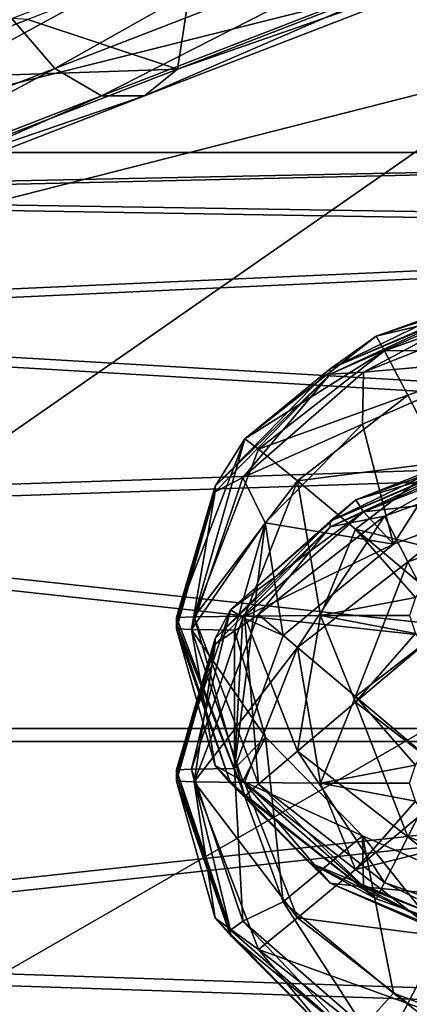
# Model space of a CAD drawing. Header units: metres. Extents: x -1004 to 0, y -808 to 0.
# Tile 24 of 142: x -783 to -769, y -157 to -123. Entities that reach past the tile are written whole.
import ezdxf

# ---------------------------------------------------------------- set-up
doc = ezdxf.new("R2010")
doc.units = ezdxf.units.M

msp = doc.modelspace()

# ---------------------------------------------------------------- linework, layer by layer
at = {"layer": 'top0123411'}
for points in [[(-787.024658, -763.271118, 90), (-994.037292, -10, 90), (-533.424561, -638.481384, 90)], [(-994.037292, -10, 90), (-526.238708, -632.856445, 90), (-533.424561, -638.481384, 90)], [(-10, -10, 90), (-502.018646, -625.846375, 90), (-994.037292, -10, 90)], [(-502.018646, -625.846375, 90), (-510.034576, -626.560547, 90), (-994.037292, -10, 90)], [(-994.037292, -10, 90), (-510.034576, -626.560547, 90), (-518.256042, -628.853394, 90)], [(-518.256042, -628.853394, 90), (-526.238708, -632.856445, 90), (-994.037292, -10, 90)], [(-742.780518, -72.276802, 118.761467), (-792.152649, -69.16246, 118.815826), (-933.835571, -166.467499, 117.117363)], [(-693.123474, -74.838211, 118.716751), (-742.780518, -72.276802, 118.761467), (-936.402649, -207.471207, 116.401634)], [(-936.402649, -207.471207, 116.401634), (-742.780518, -72.276802, 118.761467), (-933.835571, -166.467499, 117.117363)], [(-938.29071, -245.358398, 115.740311), (-646.118347, -76.727219, 118.683784), (-693.123474, -74.838211, 118.716751)], [(-938.29071, -245.358398, 115.740311), (-693.123474, -74.838211, 118.716751), (-936.402649, -207.471207, 116.401634)], [(-597.805054, -78.120209, 118.65947), (-646.118347, -76.727219, 118.683784), (-938.29071, -245.358398, 115.740311)], [(-939.738831, -283.879303, 115.067932), (-940.71405, -322.342346, 114.396553), (-597.805054, -78.120209, 118.65947)], [(-940.71405, -322.342346, 114.396553), (-513.875122, -606.131226, 109.443001), (-597.805054, -78.120209, 118.65947)], [(-939.738831, -283.879303, 115.067932), (-597.805054, -78.120209, 118.65947), (-938.29071, -245.358398, 115.740311)]]:
    msp.add_3dface(points, dxfattribs=at)
at = {"layer": 'top0123412'}
for points in [[(-502.018646, -55.05748, 2077.158447), (-932.125671, -108.299606, 2112.649414), (-918.452148, -133.331024, 2129.335449)], [(-918.452148, -133.331024, 2129.335449), (-901.793396, -155.042709, 2143.80835), (-502.018646, -55.05748, 2077.158447)], [(-901.793396, -155.042709, 2143.80835), (-820.791748, -194.333847, 2169.999756), (-502.018646, -55.05748, 2077.158447)], [(-502.018646, -55.05748, 2077.158447), (-820.791748, -194.333847, 2169.999756), (-502.018646, -194.333847, 2169.999756)], [(-914.9198, -137.676178, 2128.745361), (-928.7276, -113.098167, 2112.361572), (-502.018646, -57.672649, 2075.415039)], [(-502.018646, -57.672649, 2075.415039), (-898.363892, -158.604187, 2142.695801), (-914.9198, -137.676178, 2128.745361)], [(-820.791748, -195.279739, 2167.143799), (-898.363892, -158.604187, 2142.695801), (-502.018646, -57.672649, 2075.415039)], [(-502.018646, -195.279739, 2167.143799), (-820.791748, -195.279739, 2167.143799), (-502.018646, -57.672649, 2075.415039)]]:
    msp.add_3dface(points, dxfattribs=at)
at = {"layer": 'top0123413'}
for points in [[(-781.39093, -124.763351, 856.36554), (-782.871521, -123.047249, 855.227539), (-768.31427, -117.405441, 846.882874)], [(-767.054321, -119.207047, 848.147339), (-781.39093, -124.763351, 856.36554), (-768.31427, -117.405441, 846.882874)], [(-779.789063, -125.696411, 858.096313), (-781.39093, -124.763351, 856.36554), (-767.054321, -119.207047, 848.147339)], [(-765.787964, -120.270157, 850.070435), (-779.789063, -125.696411, 858.096313), (-767.054321, -119.207047, 848.147339)], [(-777.178223, -124.786034, 862.231995), (-763.978943, -119.67054, 854.665771), (-776.56842, -120.849403, 865.212036)], [(-763.978943, -119.67054, 854.665771), (-777.178223, -124.786034, 862.231995), (-764.708069, -120.432915, 852.359436)], [(-779.789063, -125.696411, 858.096313), (-765.787964, -120.270157, 850.070435), (-778.309753, -125.704376, 860.156311)], [(-778.309753, -125.704376, 860.156311), (-765.787964, -120.270157, 850.070435), (-764.708069, -120.432915, 852.359436)], [(-764.708069, -120.432915, 852.359436), (-777.178223, -124.786034, 862.231995), (-778.309753, -125.704376, 860.156311)], [(-782.322876, -123.079597, 869.78894), (-777.178223, -124.786034, 862.231995), (-776.56842, -120.849403, 865.212036)], [(-788.169189, -122.688255, 875.332092), (-787.631226, -125.136909, 874.948853), (-782.322876, -123.079597, 869.78894)], [(-781.39093, -124.763351, 856.36554), (-793.957153, -129.633484, 867.425537), (-782.871521, -123.047249, 855.227539)], [(-787.631226, -125.136909, 874.948853), (-777.178223, -124.786034, 862.231995), (-782.322876, -123.079597, 869.78894)], [(-792.061157, -130.45256, 868.8974), (-793.957153, -129.633484, 867.425537), (-781.39093, -124.763351, 856.36554)], [(-779.789063, -125.696411, 858.096313), (-792.061157, -130.45256, 868.8974), (-781.39093, -124.763351, 856.36554)], [(-788.747498, -129.269806, 872.414551), (-777.178223, -124.786034, 862.231995), (-787.631226, -125.136909, 874.948853)], [(-777.178223, -124.786034, 862.231995), (-788.747498, -129.269806, 872.414551), (-778.309753, -125.704376, 860.156311)], [(-792.061157, -130.45256, 868.8974), (-779.789063, -125.696411, 858.096313), (-790.23175, -130.324844, 870.649292)], [(-790.23175, -130.324844, 870.649292), (-779.789063, -125.696411, 858.096313), (-778.309753, -125.704376, 860.156311)], [(-778.309753, -125.704376, 860.156311), (-788.747498, -129.269806, 872.414551), (-790.23175, -130.324844, 870.649292)]]:
    msp.add_3dface(points, dxfattribs=at)
at = {"layer": 'top0123414'}
for points in [[(-765.385437, -132.173615, 1302.486084), (-765.224976, -132.732224, 1299.426636), (-770.355835, -133.950775, 1302.470581)], [(-765.385437, -132.173615, 1302.486084), (-770.355835, -133.950775, 1302.470581), (-765.520386, -132.349716, 1319.183105)], [(-765.520386, -132.349716, 1319.183105), (-770.355835, -133.950775, 1302.470581), (-771.931396, -135.070938, 1324.46167)], [(-771.931396, -135.070938, 1324.46167), (-767.71582, -133.018692, 1324.479492), (-765.520386, -132.349716, 1319.183105)], [(-766.24707, -132.613617, 1328.941284), (-771.931824, -135.263229, 1346.460815), (-766.24762, -132.76683, 1346.482544)], [(-771.931396, -135.070938, 1324.46167), (-771.931824, -135.263229, 1346.460815), (-766.24707, -132.613617, 1328.941284)], [(-766.24762, -132.76683, 1346.482544), (-771.931824, -135.263229, 1346.460815), (-770.786865, -135.184647, 1349.290161)], [(-767.71582, -133.018692, 1324.479492), (-771.931396, -135.070938, 1324.46167), (-766.24707, -132.613617, 1328.941284)], [(-765.674255, -133.179413, 1349.307617), (-766.24762, -132.76683, 1346.482544), (-770.786865, -135.184647, 1349.290161)], [(-765.224976, -132.732224, 1299.426636), (-770.074646, -134.460754, 1299.411499), (-770.355835, -133.950775, 1302.470581)], [(-765.224976, -132.732224, 1299.426636), (-764.851013, -134.405792, 1296.809448), (-770.074646, -134.460754, 1299.411499)], [(-765.674255, -133.179413, 1349.307617), (-770.786865, -135.184647, 1349.290161), (-765.737183, -134.746628, 1351.756958)], [(-770.355835, -133.950775, 1302.470581), (-770.074646, -134.460754, 1299.411499), (-774.862915, -137.475449, 1302.439819)], [(-770.355835, -133.950775, 1302.470581), (-774.862915, -137.475449, 1302.439819), (-771.931396, -135.070938, 1324.46167)], [(-770.074646, -134.460754, 1299.411499), (-774.39624, -137.835434, 1299.38208), (-774.862915, -137.475449, 1302.439819)], [(-770.074646, -134.460754, 1299.411499), (-769.274231, -135.979736, 1296.795776), (-774.39624, -137.835434, 1299.38208)], [(-764.851013, -134.405792, 1296.809448), (-769.274231, -135.979736, 1296.795776), (-770.074646, -134.460754, 1299.411499)], [(-769.274231, -135.979736, 1296.795776), (-764.851013, -134.405792, 1296.809448), (-768.075073, -138.274261, 1295.038574)], [(-765.737183, -134.746628, 1351.756958), (-770.82428, -136.974686, 1351.737549), (-769.761536, -141.090286, 1897.139404)], [(-765.737183, -134.746628, 1351.756958), (-770.786865, -135.184647, 1349.290161), (-770.82428, -136.974686, 1351.737549)], [(-765.132996, -139.356644, 1897.154541), (-765.737183, -134.746628, 1351.756958), (-769.761536, -141.090286, 1897.139404)], [(-771.931396, -135.070938, 1324.46167), (-775.882324, -139.104309, 1324.426392), (-771.931824, -135.263229, 1346.460815)], [(-771.931396, -135.070938, 1324.46167), (-774.862915, -137.475449, 1302.439819), (-775.882324, -139.104309, 1324.426392)], [(-770.786865, -135.184647, 1349.290161), (-774.930115, -138.811615, 1349.258423), (-770.82428, -136.974686, 1351.737549)], [(-770.786865, -135.184647, 1349.290161), (-771.931824, -135.263229, 1346.460815), (-774.930115, -138.811615, 1349.258423)], [(-775.882324, -139.104309, 1324.426392), (-775.882324, -139.296112, 1346.425537), (-771.931824, -135.263229, 1346.460815)], [(-771.931824, -135.263229, 1346.460815), (-775.882324, -139.296112, 1346.425537), (-774.930115, -138.811615, 1349.258423)], [(-769.274231, -135.979736, 1296.795776), (-773.062012, -138.925186, 1296.77002), (-774.39624, -137.835434, 1299.38208)], [(-769.274231, -135.979736, 1296.795776), (-768.075073, -138.274261, 1295.038574), (-773.062012, -138.925186, 1296.77002)], [(-770.82428, -136.974686, 1351.737549), (-774.930115, -138.811615, 1349.258423), (-774.162231, -140.362686, 1351.708008)], [(-769.761536, -141.090286, 1897.139404), (-770.82428, -136.974686, 1351.737549), (-774.162231, -140.362686, 1351.708008)], [(-776.60968, -143.587448, 1299.331665), (-777.21582, -143.614105, 1302.38623), (-774.862915, -137.475449, 1302.439819)], [(-774.862915, -137.475449, 1302.439819), (-777.21582, -143.614105, 1302.38623), (-775.882324, -139.104309, 1324.426392)], [(-774.862915, -137.475449, 1302.439819), (-774.39624, -137.835434, 1299.38208), (-776.60968, -143.587448, 1299.331665)], [(-765.520386, -137.585632, 1919.160278), (-771.051514, -139.568192, 1902.444336), (-771.931396, -140.30687, 1924.438721)], [(-771.931396, -140.30687, 1924.438721), (-767.71582, -138.254608, 1924.456665), (-765.520386, -137.585632, 1919.160278)], [(-765.832397, -137.513489, 1902.46228), (-765.674255, -137.981995, 1899.629517), (-771.051514, -139.568192, 1902.444336)], [(-765.832397, -137.513489, 1902.46228), (-771.051514, -139.568192, 1902.444336), (-765.520386, -137.585632, 1919.160278)], [(-774.39624, -137.835434, 1299.38208), (-773.062012, -138.925186, 1296.77002), (-776.60968, -143.587448, 1299.331665)], [(-766.24707, -137.849533, 1928.918457), (-771.931824, -140.499161, 1946.437988), (-766.24762, -138.002747, 1946.459717)], [(-771.931396, -140.30687, 1924.438721), (-771.931824, -140.499161, 1946.437988), (-766.24707, -137.849533, 1928.918457)], [(-767.71582, -138.254608, 1924.456665), (-771.931396, -140.30687, 1924.438721), (-766.24707, -137.849533, 1928.918457)], [(-773.062012, -138.925186, 1296.77002), (-768.075073, -138.274261, 1295.038574), (-771.06311, -140.57666, 1295.018433)], [(-766.24762, -138.002747, 1946.459717), (-771.931824, -140.499161, 1946.437988), (-770.074646, -140.133942, 1949.495728)], [(-768.075073, -138.274261, 1295.038574), (-767.494202, -141.465607, 1294.404663), (-771.06311, -140.57666, 1295.018433)], [(-765.674255, -137.981995, 1899.629517), (-770.786865, -139.987228, 1899.612061), (-771.051514, -139.568192, 1902.444336)], [(-765.674255, -137.981995, 1899.629517), (-765.132996, -139.356644, 1897.154541), (-770.786865, -139.987228, 1899.612061)], [(-765.224976, -138.405411, 1949.510742), (-766.24762, -138.002747, 1946.459717), (-770.074646, -140.133942, 1949.495728)], [(-769.274231, -141.698364, 1952.084595), (-765.224976, -138.405411, 1949.510742), (-770.074646, -140.133942, 1949.495728)], [(-769.274231, -141.698364, 1952.084595), (-764.851013, -140.124405, 1952.098267), (-765.224976, -138.405411, 1949.510742)], [(-774.930115, -138.811615, 1349.258423), (-776.699097, -144.022751, 1349.213013), (-774.162231, -140.362686, 1351.708008)], [(-774.930115, -138.811615, 1349.258423), (-775.882324, -139.296112, 1346.425537), (-776.699097, -144.022751, 1349.213013)], [(-776.60968, -143.587448, 1299.331665), (-773.062012, -138.925186, 1296.77002), (-774.872681, -143.564743, 1296.729614)], [(-773.062012, -138.925186, 1296.77002), (-772.270569, -143.549576, 1294.992676), (-774.872681, -143.564743, 1296.729614)], [(-772.270569, -143.549576, 1294.992676), (-773.062012, -138.925186, 1296.77002), (-771.06311, -140.57666, 1295.018433)], [(-775.882324, -139.104309, 1324.426392), (-777.21582, -143.806091, 1324.385376), (-775.882324, -139.296112, 1346.425537)], [(-775.882324, -139.104309, 1324.426392), (-777.21582, -143.614105, 1302.38623), (-777.21582, -143.806091, 1324.385376)], [(-777.21582, -143.806091, 1324.385376), (-777.21582, -143.998062, 1346.384521), (-775.882324, -139.296112, 1346.425537)], [(-775.882324, -139.296112, 1346.425537), (-777.21582, -143.998062, 1346.384521), (-776.699097, -144.022751, 1349.213013)], [(-771.051514, -139.568192, 1902.444336), (-770.786865, -139.987228, 1899.612061), (-775.358948, -143.350433, 1902.411377)], [(-771.051514, -139.568192, 1902.444336), (-775.358948, -143.350433, 1902.411377), (-771.931396, -140.30687, 1924.438721)], [(-765.132996, -139.356644, 1897.154541), (-769.761536, -141.090286, 1897.139404), (-770.786865, -139.987228, 1899.612061)], [(-771.931396, -140.30687, 1924.438721), (-775.882324, -144.340225, 1924.403564), (-771.931824, -140.499161, 1946.437988)], [(-771.931396, -140.30687, 1924.438721), (-775.358948, -143.350433, 1902.411377), (-775.882324, -144.340225, 1924.403564)], [(-770.786865, -139.987228, 1899.612061), (-774.930115, -143.614197, 1899.580444), (-775.358948, -143.350433, 1902.411377)], [(-770.786865, -139.987228, 1899.612061), (-769.761536, -141.090286, 1897.139404), (-774.930115, -143.614197, 1899.580444)], [(-770.074646, -140.133942, 1949.495728), (-771.931824, -140.499161, 1946.437988), (-774.39624, -143.508636, 1949.466309)], [(-770.074646, -140.133942, 1949.495728), (-774.39624, -143.508636, 1949.466309), (-773.062012, -144.643799, 1952.058838)], [(-773.062012, -144.643799, 1952.058838), (-769.274231, -141.698364, 1952.084595), (-770.074646, -140.133942, 1949.495728)], [(-768.075073, -144.023193, 1953.801392), (-764.851013, -140.124405, 1952.098267), (-769.274231, -141.698364, 1952.084595)], [(-774.162231, -140.362686, 1351.708008), (-776.699097, -144.022751, 1349.213013), (-775.21582, -144.04425, 1351.675903)], [(-775.882324, -144.340225, 1924.403564), (-775.882324, -144.532028, 1946.40271), (-771.931824, -140.499161, 1946.437988)], [(-771.931824, -140.499161, 1946.437988), (-775.882324, -144.532028, 1946.40271), (-774.39624, -143.508636, 1949.466309)], [(-775.21582, -144.04425, 1351.675903), (-775.21582, -148.803848, 1897.072021), (-774.162231, -140.362686, 1351.708008)], [(-775.21582, -148.803848, 1897.072021), (-773.554382, -144.229538, 1897.111938), (-774.162231, -140.362686, 1351.708008)], [(-774.162231, -140.362686, 1351.708008), (-773.554382, -144.229538, 1897.111938), (-769.761536, -141.090286, 1897.139404)], [(-772.270569, -143.549576, 1294.992676), (-771.06311, -140.57666, 1295.018433), (-769.003723, -142.92688, 1294.391968)], [(-767.494202, -141.465607, 1294.404663), (-768.72937, -142.541748, 1294.395264), (-771.06311, -140.57666, 1295.018433)], [(-771.06311, -140.57666, 1295.018433), (-768.72937, -142.541748, 1294.395264), (-769.003723, -142.92688, 1294.391968)], [(-769.761536, -141.090286, 1897.139404), (-773.554382, -144.229538, 1897.111938), (-774.930115, -143.614197, 1899.580444)], [(-771.06311, -146.325592, 1953.781372), (-769.274231, -141.698364, 1952.084595), (-773.062012, -144.643799, 1952.058838)], [(-771.06311, -146.325592, 1953.781372), (-768.075073, -144.023193, 1953.801392), (-769.274231, -141.698364, 1952.084595)], [(-769.21582, -143.544296, 1294.386475), (-772.270569, -143.549576, 1294.992676), (-769.003723, -142.92688, 1294.391968)], [(-776.699097, -148.825333, 1899.534912), (-777.21582, -148.850021, 1902.363403), (-775.358948, -143.350433, 1902.411377)], [(-775.358948, -143.350433, 1902.411377), (-777.21582, -148.850021, 1902.363403), (-775.882324, -144.340225, 1924.403564)], [(-775.358948, -143.350433, 1902.411377), (-774.930115, -143.614197, 1899.580444), (-776.699097, -148.825333, 1899.534912)], [(-774.862915, -149.752747, 1302.332642), (-777.21582, -143.614105, 1302.38623), (-776.60968, -143.587448, 1299.331665)], [(-777.21582, -143.806091, 1324.385376), (-777.21582, -143.614105, 1302.38623), (-774.862915, -149.752747, 1302.332642)], [(-774.930115, -143.614197, 1899.580444), (-775.21582, -148.803848, 1897.072021), (-776.699097, -148.825333, 1899.534912)], [(-774.39624, -143.508636, 1949.466309), (-775.882324, -144.532028, 1946.40271), (-776.60968, -149.260651, 1949.41626)], [(-774.39624, -143.508636, 1949.466309), (-776.60968, -149.260651, 1949.41626), (-773.062012, -144.643799, 1952.058838)], [(-776.60968, -143.587448, 1299.331665), (-774.872681, -143.564743, 1296.729614), (-774.39624, -149.339462, 1299.281616)], [(-774.39624, -149.339462, 1299.281616), (-774.862915, -149.752747, 1302.332642), (-776.60968, -143.587448, 1299.331665)], [(-774.930115, -143.614197, 1899.580444), (-773.554382, -144.229538, 1897.111938), (-775.21582, -148.803848, 1897.072021)], [(-774.872681, -143.564743, 1296.729614), (-772.270569, -143.549576, 1294.992676), (-773.062012, -148.204285, 1296.689087)], [(-774.872681, -143.564743, 1296.729614), (-773.062012, -148.204285, 1296.689087), (-774.39624, -149.339462, 1299.281616)], [(-772.270569, -143.549576, 1294.992676), (-771.06311, -146.522491, 1294.966553), (-773.062012, -148.204285, 1296.689087)], [(-769.21582, -143.544296, 1294.386475), (-769.003723, -144.161697, 1294.381104), (-772.270569, -143.549576, 1294.992676)], [(-769.003723, -144.161697, 1294.381104), (-771.06311, -146.522491, 1294.966553), (-772.270569, -143.549576, 1294.992676)], [(-777.21582, -143.998062, 1346.384521), (-777.21582, -143.806091, 1324.385376), (-775.362183, -149.301254, 1324.337402)], [(-775.362183, -149.301254, 1324.337402), (-777.21582, -143.806091, 1324.385376), (-774.862915, -149.752747, 1302.332642)], [(-775.882324, -148.700027, 1346.343506), (-777.21582, -143.998062, 1346.384521), (-775.362183, -149.301254, 1324.337402)], [(-777.21582, -143.998062, 1346.384521), (-775.882324, -148.700027, 1346.343506), (-776.699097, -144.022751, 1349.213013)], [(-774.930115, -149.233887, 1349.16748), (-774.16217, -147.725845, 1351.643677), (-776.699097, -144.022751, 1349.213013)], [(-774.16217, -147.725845, 1351.643677), (-775.21582, -144.04425, 1351.675903), (-776.699097, -144.022751, 1349.213013)], [(-775.882324, -148.700027, 1346.343506), (-774.930115, -149.233887, 1349.16748), (-776.699097, -144.022751, 1349.213013)], [(-768.72937, -148.301254, 1954.370117), (-768.075073, -144.023193, 1953.801392), (-771.06311, -146.325592, 1953.781372)], [(-775.882324, -144.340225, 1924.403564), (-777.21582, -149.042007, 1924.362549), (-775.882324, -144.532028, 1946.40271)], [(-775.882324, -144.340225, 1924.403564), (-777.21582, -148.850021, 1902.363403), (-777.21582, -149.042007, 1924.362549)], [(-774.16217, -147.725845, 1351.643677), (-775.21582, -148.803848, 1897.072021), (-775.21582, -144.04425, 1351.675903)], [(-769.003723, -144.161697, 1294.381104), (-768.72937, -144.546829, 1294.377808), (-771.06311, -146.522491, 1294.966553)], [(-777.21582, -149.042007, 1924.362549), (-777.21582, -149.233994, 1946.361694), (-775.882324, -144.532028, 1946.40271)], [(-775.882324, -144.532028, 1946.40271), (-777.21582, -149.233994, 1946.361694), (-776.60968, -149.260651, 1949.41626)], [(-776.60968, -149.260651, 1949.41626), (-774.872681, -149.283356, 1952.018311), (-773.062012, -144.643799, 1952.058838)], [(-773.062012, -144.643799, 1952.058838), (-774.872681, -149.283356, 1952.018311), (-772.270569, -149.298508, 1953.755249)], [(-772.270569, -149.298508, 1953.755249), (-771.06311, -146.325592, 1953.781372), (-773.062012, -144.643799, 1952.058838)], [(-768.72937, -144.546829, 1294.377808), (-768.075073, -148.82489, 1294.946533), (-771.06311, -146.522491, 1294.966553)], [(-769.003723, -148.686401, 1954.366821), (-771.06311, -146.325592, 1953.781372), (-772.270569, -149.298508, 1953.755249)], [(-769.003723, -148.686401, 1954.366821), (-768.72937, -148.301254, 1954.370117), (-771.06311, -146.325592, 1953.781372)], [(-773.062012, -148.204285, 1296.689087), (-771.06311, -146.522491, 1294.966553), (-769.274231, -151.149734, 1296.66333)], [(-771.06311, -146.522491, 1294.966553), (-768.075073, -148.82489, 1294.946533), (-769.274231, -151.149734, 1296.66333)], [(-773.554382, -153.378159, 1897.032104), (-775.21582, -148.803848, 1897.072021), (-774.16217, -147.725845, 1351.643677)], [(-770.824341, -151.11377, 1351.614136), (-774.16217, -147.725845, 1351.643677), (-774.930115, -149.233887, 1349.16748)], [(-770.824341, -151.11377, 1351.614136), (-773.554382, -153.378159, 1897.032104), (-774.16217, -147.725845, 1351.643677)], [(-774.39624, -149.339462, 1299.281616), (-773.062012, -148.204285, 1296.689087), (-770.074646, -152.714142, 1299.252197)], [(-773.062012, -148.204285, 1296.689087), (-769.274231, -151.149734, 1296.66333), (-770.074646, -152.714142, 1299.252197)], [(-771.931824, -152.73291, 1346.30835), (-775.882324, -148.700027, 1346.343506), (-772.656738, -152.027252, 1324.313599)], [(-775.882324, -148.700027, 1346.343506), (-775.362183, -149.301254, 1324.337402), (-772.656738, -152.027252, 1324.313599)], [(-775.882324, -148.700027, 1346.343506), (-771.931824, -152.73291, 1346.30835), (-774.930115, -149.233887, 1349.16748)], [(-769.21582, -149.303802, 1954.36145), (-769.003723, -148.686401, 1954.366821), (-772.270569, -149.298508, 1953.755249)], [(-775.358948, -154.349609, 1902.31543), (-777.21582, -148.850021, 1902.363403), (-776.699097, -148.825333, 1899.534912)], [(-777.21582, -149.042007, 1924.362549), (-777.21582, -148.850021, 1902.363403), (-775.358948, -154.349609, 1902.31543)], [(-777.21582, -149.233994, 1946.361694), (-777.21582, -149.042007, 1924.362549), (-775.362183, -154.53717, 1924.314575)], [(-775.362183, -154.53717, 1924.314575), (-777.21582, -149.042007, 1924.362549), (-775.358948, -154.349609, 1902.31543)], [(-776.699097, -148.825333, 1899.534912), (-775.21582, -148.803848, 1897.072021), (-774.930115, -154.036484, 1899.489502)], [(-774.930115, -154.036484, 1899.489502), (-775.358948, -154.349609, 1902.31543), (-776.699097, -148.825333, 1899.534912)], [(-775.21582, -148.803848, 1897.072021), (-773.554382, -153.378159, 1897.032104), (-774.930115, -154.036484, 1899.489502)], [(-769.274231, -151.149734, 1296.66333), (-768.075073, -148.82489, 1294.946533), (-764.851013, -152.723679, 1296.649658)], [(-775.882324, -153.935944, 1946.320679), (-777.21582, -149.233994, 1946.361694), (-775.362183, -154.53717, 1924.314575)], [(-777.21582, -149.233994, 1946.361694), (-775.882324, -153.935944, 1946.320679), (-776.60968, -149.260651, 1949.41626)], [(-773.062012, -153.922913, 1951.977905), (-774.872681, -149.283356, 1952.018311), (-776.60968, -149.260651, 1949.41626)], [(-775.882324, -153.935944, 1946.320679), (-774.39624, -155.012665, 1949.365845), (-776.60968, -149.260651, 1949.41626)], [(-776.60968, -149.260651, 1949.41626), (-774.39624, -155.012665, 1949.365845), (-773.062012, -153.922913, 1951.977905)], [(-772.656738, -152.027252, 1324.313599), (-775.362183, -149.301254, 1324.337402), (-770.355835, -153.277435, 1302.30188)], [(-775.362183, -149.301254, 1324.337402), (-774.862915, -149.752747, 1302.332642), (-770.355835, -153.277435, 1302.30188)], [(-770.786865, -152.860855, 1349.135864), (-770.824341, -151.11377, 1351.614136), (-774.930115, -149.233887, 1349.16748)], [(-771.931824, -152.73291, 1346.30835), (-770.786865, -152.860855, 1349.135864), (-774.930115, -149.233887, 1349.16748)], [(-771.06311, -152.271439, 1953.729492), (-774.872681, -149.283356, 1952.018311), (-773.062012, -153.922913, 1951.977905)], [(-772.270569, -149.298508, 1953.755249), (-774.872681, -149.283356, 1952.018311), (-771.06311, -152.271439, 1953.729492)], [(-770.355835, -153.277435, 1302.30188), (-774.862915, -149.752747, 1302.332642), (-774.39624, -149.339462, 1299.281616)], [(-770.074646, -152.714142, 1299.252197), (-770.355835, -153.277435, 1302.30188), (-774.39624, -149.339462, 1299.281616)], [(-771.06311, -152.271439, 1953.729492), (-769.003723, -149.921204, 1954.355957), (-772.270569, -149.298508, 1953.755249)], [(-769.003723, -149.921204, 1954.355957), (-769.21582, -149.303802, 1954.36145), (-772.270569, -149.298508, 1953.755249)], [(-768.72937, -150.306351, 1954.352661), (-769.003723, -149.921204, 1954.355957), (-771.06311, -152.271439, 1953.729492)], [(-767.494202, -151.382477, 1954.343262), (-768.72937, -150.306351, 1954.352661), (-771.06311, -152.271439, 1953.729492)], [(-769.761414, -156.51738, 1897.004761), (-773.554382, -153.378159, 1897.032104), (-770.824341, -151.11377, 1351.614136)], [(-765.132874, -158.250946, 1896.989624), (-770.824341, -151.11377, 1351.614136), (-765.737122, -153.341812, 1351.594727)], [(-765.132874, -158.250946, 1896.989624), (-769.761414, -156.51738, 1897.004761), (-770.824341, -151.11377, 1351.614136)], [(-765.737122, -153.341812, 1351.594727), (-770.824341, -151.11377, 1351.614136), (-770.786865, -152.860855, 1349.135864)], [(-767.494202, -151.382477, 1954.343262), (-771.06311, -152.271439, 1953.729492), (-768.075073, -154.573822, 1953.709351)], [(-770.074646, -152.714142, 1299.252197), (-769.274231, -151.149734, 1296.66333), (-765.224976, -154.442673, 1299.237183)], [(-769.274231, -151.149734, 1296.66333), (-764.851013, -152.723679, 1296.649658), (-765.224976, -154.442673, 1299.237183)], [(-771.931824, -152.73291, 1346.30835), (-772.656738, -152.027252, 1324.313599), (-766.884155, -154.858994, 1324.28894)], [(-766.884155, -154.858994, 1324.28894), (-772.656738, -152.027252, 1324.313599), (-765.385437, -155.054581, 1302.286377)], [(-772.656738, -152.027252, 1324.313599), (-770.355835, -153.277435, 1302.30188), (-765.385437, -155.054581, 1302.286377)], [(-768.075073, -154.573822, 1953.709351), (-771.06311, -152.271439, 1953.729492), (-773.062012, -153.922913, 1951.977905)], [(-766.24762, -155.229309, 1346.286499), (-771.931824, -152.73291, 1346.30835), (-766.884155, -154.858994, 1324.28894)], [(-771.931824, -152.73291, 1346.30835), (-766.24762, -155.229309, 1346.286499), (-770.786865, -152.860855, 1349.135864)], [(-765.385437, -155.054581, 1302.286377), (-770.355835, -153.277435, 1302.30188), (-770.074646, -152.714142, 1299.252197)], [(-765.224976, -154.442673, 1299.237183), (-765.385437, -155.054581, 1302.286377), (-770.074646, -152.714142, 1299.252197)], [(-765.674255, -154.866089, 1349.118408), (-765.737122, -153.341812, 1351.594727), (-770.786865, -152.860855, 1349.135864)], [(-766.24762, -155.229309, 1346.286499), (-765.674255, -154.866089, 1349.118408), (-770.786865, -152.860855, 1349.135864)], [(-774.930115, -154.036484, 1899.489502), (-773.554382, -153.378159, 1897.032104), (-770.786865, -157.663437, 1899.457764)], [(-773.554382, -153.378159, 1897.032104), (-769.761414, -156.51738, 1897.004761), (-770.786865, -157.663437, 1899.457764)], [(-771.931824, -157.968826, 1946.285522), (-775.882324, -153.935944, 1946.320679), (-772.656738, -157.263168, 1924.290771)], [(-775.882324, -153.935944, 1946.320679), (-775.362183, -154.53717, 1924.314575), (-772.656738, -157.263168, 1924.290771)], [(-775.882324, -153.935944, 1946.320679), (-771.931824, -157.968826, 1946.285522), (-774.39624, -155.012665, 1949.365845)], [(-771.051514, -158.131851, 1902.282349), (-775.358948, -154.349609, 1902.31543), (-774.930115, -154.036484, 1899.489502)], [(-770.786865, -157.663437, 1899.457764), (-771.051514, -158.131851, 1902.282349), (-774.930115, -154.036484, 1899.489502)], [(-774.39624, -155.012665, 1949.365845), (-769.274231, -156.868347, 1951.952148), (-773.062012, -153.922913, 1951.977905)], [(-773.062012, -153.922913, 1951.977905), (-769.274231, -156.868347, 1951.952148), (-768.075073, -154.573822, 1953.709351)], [(-775.362183, -154.53717, 1924.314575), (-775.358948, -154.349609, 1902.31543), (-771.051514, -158.131851, 1902.282349)], [(-772.656738, -157.263168, 1924.290771), (-775.362183, -154.53717, 1924.314575), (-771.051514, -158.131851, 1902.282349)], [(-769.274231, -156.868347, 1951.952148), (-764.851013, -158.442307, 1951.938477), (-768.075073, -154.573822, 1953.709351)], [(-771.931824, -157.968826, 1946.285522), (-770.074646, -158.387344, 1949.336426), (-774.39624, -155.012665, 1949.365845)], [(-774.39624, -155.012665, 1949.365845), (-770.074646, -158.387344, 1949.336426), (-769.274231, -156.868347, 1951.952148)], [(-770.786865, -157.663437, 1899.457764), (-769.761414, -156.51738, 1897.004761), (-765.674255, -159.668686, 1899.440308)], [(-769.761414, -156.51738, 1897.004761), (-765.132874, -158.250946, 1896.989624), (-765.674255, -159.668686, 1899.440308)], [(-770.074646, -158.387344, 1949.336426), (-764.851013, -158.442307, 1951.938477), (-769.274231, -156.868347, 1951.952148)]]:
    msp.add_3dface(points, dxfattribs=at)
at = {"layer": 'top0123422'}
for points in [[(-805.718384, -127.646996, 1764.590942), (-805.718384, -129.254532, 1772.227173), (-735.21582, -127.646996, 1764.590942)], [(-805.718384, -129.254532, 1772.227173), (-735.21582, -130.437485, 1774.560547), (-735.21582, -127.646996, 1764.590942)], [(-805.718384, -127.646996, 1764.590942), (-735.21582, -127.646996, 1764.590942), (-805.718384, -129.084244, 1756.920776)], [(-735.21582, -127.646996, 1764.590942), (-735.21582, -130.215164, 1754.561768), (-805.718384, -129.084244, 1756.920776)], [(-805.718384, -129.084244, 1756.920776), (-735.21582, -130.215164, 1754.561768), (-805.718384, -133.347336, 1750.384644)], [(-805.718384, -129.254532, 1772.227173), (-805.718384, -133.661789, 1778.666992), (-735.21582, -130.437485, 1774.560547)], [(-735.21582, -130.215164, 1754.561768), (-735.21582, -137.453842, 1747.1604), (-805.718384, -133.347336, 1750.384644)], [(-805.718384, -133.661789, 1778.666992), (-735.21582, -137.838913, 1781.799194), (-735.21582, -130.437485, 1774.560547)], [(-805.718384, -133.347336, 1750.384644), (-735.21582, -137.453842, 1747.1604), (-805.718384, -139.787186, 1745.977295)], [(-805.718384, -133.661789, 1778.666992), (-805.718384, -140.197998, 1782.930054), (-735.21582, -137.838913, 1781.799194)], [(-735.21582, -137.453842, 1747.1604), (-735.21582, -147.423447, 1744.369873), (-805.718384, -139.787186, 1745.977295)], [(-805.718384, -140.197998, 1782.930054), (-735.21582, -147.868073, 1784.367432), (-735.21582, -137.838913, 1781.799194)], [(-805.718384, -139.787186, 1745.977295), (-735.21582, -147.423447, 1744.369873), (-805.718384, -147.423447, 1744.369873)], [(-805.718384, -140.197998, 1782.930054), (-805.718384, -147.868088, 1784.36731), (-735.21582, -147.868073, 1784.367432)], [(-735.21582, -147.423447, 1744.369873), (-805.718384, -155.093552, 1745.807129), (-805.718384, -147.423447, 1744.369873)], [(-735.21582, -147.423447, 1744.369873), (-735.21582, -157.452606, 1746.937988), (-805.718384, -155.093552, 1745.807129)], [(-805.718384, -147.868088, 1784.36731), (-805.718384, -155.504318, 1782.759888), (-735.21582, -147.868073, 1784.367432)], [(-735.21582, -147.868073, 1784.367432), (-805.718384, -155.504318, 1782.759888), (-735.21582, -157.837677, 1781.576904)], [(-735.21582, -157.452606, 1746.937988), (-805.718384, -161.629791, 1750.07019), (-805.718384, -155.093552, 1745.807129)], [(-805.718384, -155.504318, 1782.759888), (-805.718384, -161.944183, 1778.352661), (-735.21582, -157.837677, 1781.576904)]]:
    msp.add_3dface(points, dxfattribs=at)

doc.saveas('drawing.dxf')
